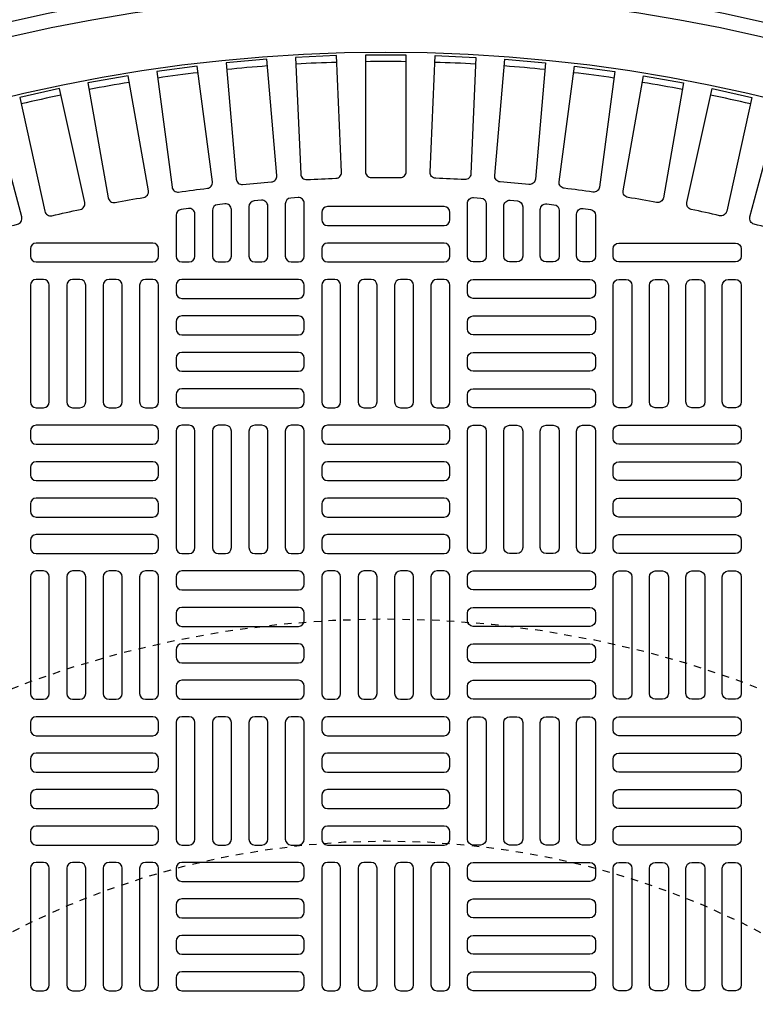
# Model space of a CAD drawing. Extents: x 1081 to 2220, y 0 to 2796.
# Tile 152 of 161: x 1771 to 1781, y 1488 to 1501. Entities that reach past the tile are written whole.
import ezdxf

# ---------------------------------------------------------------- set-up
doc = ezdxf.new("R2010")
doc.units = 0
doc.header["$MEASUREMENT"] = 0
doc.linetypes.add('HIDDEN2', pattern=[0.28125, 0.1875, -0.09375])
doc.layers.get('DEFPOINTS').update_dxf_attribs({"linetype": 'CONTINUOUS'})
for name, color, linetype in [('TANK-MANHOLE-COVER-40', 2, 'CONTINUOUS'), ('TANK-MANHOLE-COVER-HATCH-40', 252, 'CONTINUOUS'), ('TANK-SLOPE', 3, 'CONTINUOUS')]:
    doc.layers.add(name, color=color, linetype=linetype)

msp = doc.modelspace()

# ---------------------------------------------------------------- linework, layer by layer
at = {"layer": 'DEFPOINTS', "color": 8, "linetype": 'HIDDEN2', "ltscale": 0.125}
msp.add_circle((1775.88576, 1479.01916), 14, dxfattribs=at)
msp.add_circle((1775.88576, 1479.01916), 14, dxfattribs=at)
at = {"layer": 'DEFPOINTS', "color": 8, "linetype": 'HIDDEN2', "ltscale": 0.5}
msp.add_circle((1775.88576, 1479.01916), 11, dxfattribs=at)
msp.add_circle((1775.88576, 1479.01916), 11, dxfattribs=at)
at = {"layer": 'TANK-MANHOLE-COVER-40', "color": 4, "linetype": 'Continuous'}
msp.add_circle((1775.88499, 1479.01916), 22.63902, dxfattribs=at)
at = {"layer": 'TANK-MANHOLE-COVER-40', "color": 1, "linetype": 'Continuous'}
msp.add_circle((1775.88499, 1479.01916), 22.44094, dxfattribs=at)
at = {"layer": 'TANK-MANHOLE-COVER-40', "color": 2, "linetype": 'Continuous'}
msp.add_circle((1775.88499, 1479.01916), 21.65354, dxfattribs=at)
at = {"layer": 'TANK-MANHOLE-COVER-HATCH-40', "linetype": 'Continuous'}
for points in [[(1773.95006, 1498.88578, -0.00491171), (1774.34072, 1498.91996, 0.41709369), (1774.41307, 1499.00533), (1774.27573, 1500.5751), (1773.72665, 1500.52706), (1773.86399, 1498.95729, 0.41709369), (1773.95006, 1498.88578)], [(1774.81847, 1498.95128, -0.00491171), (1775.21025, 1498.96838, 0.41709369), (1775.28626, 1499.05051), (1775.21752, 1500.62478), (1774.66687, 1500.60074), (1774.7356, 1499.02647, 0.41709369), (1774.81847, 1498.95128)], [(1775.68892, 1498.97883, -0.00491171), (1776.08107, 1498.97883, 0.41709369), (1776.16058, 1499.05756), (1776.16058, 1500.63333), (1775.6094, 1500.63333), (1775.6094, 1499.05756, 0.41709369), (1775.68892, 1498.97883)], [(1776.95151, 1498.95128, 0.00491171), (1776.55973, 1498.96838, -0.41709369), (1776.48373, 1499.05051), (1776.55246, 1500.62478), (1777.10312, 1500.60074), (1777.03438, 1499.02647, -0.41709369), (1776.95151, 1498.95128)], [(1777.81992, 1498.88578, 0.00491171), (1777.42926, 1498.91996, -0.41709369), (1777.35691, 1499.00533), (1777.49425, 1500.5751), (1778.04333, 1500.52706), (1777.906, 1498.95729, -0.41709369), (1777.81992, 1498.88578)], [(1773.08533, 1498.78248, -0.00491171), (1773.47413, 1498.83366, 0.41709369), (1773.54269, 1498.9221), (1773.33701, 1500.48439), (1772.79054, 1500.41245), (1772.99622, 1498.85016, 0.41709369), (1773.08533, 1498.78248)], [(1778.68465, 1498.78248, 0.00491171), (1778.29585, 1498.83366, -0.41709369), (1778.2273, 1498.9221), (1778.43298, 1500.48439), (1778.97944, 1500.41245), (1778.77376, 1498.85016, -0.41709369), (1778.68465, 1498.78248)], [(1772.22593, 1498.64155, -0.00491171), (1772.61213, 1498.70964, 0.41709369), (1772.67676, 1498.80099), (1772.40313, 1500.35282), (1771.86033, 1500.25711), (1772.13396, 1498.70528, 0.41709369), (1772.22593, 1498.64155)], [(1779.54405, 1498.64155, 0.00491171), (1779.15785, 1498.70964, -0.41709369), (1779.09322, 1498.80099), (1779.36685, 1500.35282), (1779.90966, 1500.25711), (1779.63603, 1498.70528, -0.41709369), (1779.54405, 1498.64155)], [(1771.3735, 1498.46326, -0.00491171), (1771.75636, 1498.54814, 0.41709369), (1771.81695, 1498.64222), (1771.47589, 1500.18064), (1770.93777, 1500.06134), (1771.27883, 1498.52292, 0.41709369), (1771.3735, 1498.46326)], [(1780.39648, 1498.46326, 0.00491171), (1780.01363, 1498.54814, -0.41709369), (1779.95304, 1498.64222), (1780.2941, 1500.18064), (1780.83221, 1500.06134), (1780.49115, 1498.52292, -0.41709369), (1780.39648, 1498.46326)], [(1770.52965, 1498.24797, -0.00491171), (1770.90845, 1498.34947, 0.41709369), (1770.96487, 1498.4461), (1770.55703, 1499.96818), (1770.02463, 1499.82552), (1770.43247, 1498.30344, 0.41709369), (1770.52965, 1498.24797)], [(1781.24033, 1498.24797, 0.00491171), (1780.86154, 1498.34947, -0.41709369), (1780.80511, 1498.4461), (1781.21295, 1499.96818), (1781.74535, 1499.82552), (1781.33751, 1498.30344, -0.41709369), (1781.24033, 1498.24797)]]:
    msp.add_lwpolyline(points, format="xyb", dxfattribs=at)
for points in [[(1774.70389, 1497.83806, 0.41421356), (1774.78263, 1497.9168), (1774.78263, 1498.62893, 0.43261554), (1774.69898, 1498.70751), (1774.60055, 1498.70136, 0.39604796), (1774.52672, 1498.62277), (1774.52672, 1497.9168), (1774.52672, 1497.9168, 0.41421356), (1774.60546, 1497.83806), (1774.70389, 1497.83806)], [(1777.06609, 1497.83806, -0.41421356), (1776.98735, 1497.9168), (1776.98735, 1498.62893, -0.43261554), (1777.07101, 1498.70751), (1777.16943, 1498.70136, -0.39604796), (1777.24326, 1498.62277), (1777.24326, 1497.9168), (1777.24326, 1497.9168, -0.41421356), (1777.16452, 1497.83806), (1777.06609, 1497.83806)], [(1773.22751, 1497.83806, 0.41421356), (1773.30625, 1497.9168), (1773.30625, 1498.48387, 0.45513358), (1773.21671, 1498.56187), (1773.11828, 1498.54823, 0.37444426), (1773.05035, 1498.47024), (1773.05035, 1497.9168), (1773.05035, 1497.9168, 0.41421356), (1773.12909, 1497.83806), (1773.22751, 1497.83806)], [(1773.71964, 1497.83806, 0.41421356), (1773.79838, 1497.9168), (1773.79838, 1498.54475, 0.44756586), (1773.7108, 1498.62299), (1773.61237, 1498.61187, 0.38162971), (1773.54247, 1498.53363), (1773.54247, 1497.9168), (1773.54247, 1497.9168, 0.41421356), (1773.62121, 1497.83806), (1773.71964, 1497.83806)], [(1774.21176, 1497.83806, 0.41421356), (1774.2905, 1497.9168), (1774.2905, 1498.59307, 0.44006189), (1774.20489, 1498.67151), (1774.10646, 1498.66288, 0.3888292), (1774.0346, 1498.58444), (1774.0346, 1497.9168), (1774.0346, 1497.9168, 0.41421356), (1774.11334, 1497.83806), (1774.21176, 1497.83806)], [(1776.75113, 1498.50735, 0.41421356), (1776.67239, 1498.58609), (1775.09759, 1498.58609, 0.41421356), (1775.01885, 1498.50735), (1775.01885, 1498.40892, 0.41421356), (1775.09759, 1498.33018), (1776.67239, 1498.33018, 0.41421356), (1776.75113, 1498.40892)], [(1777.55822, 1497.83806, -0.41421356), (1777.47948, 1497.9168), (1777.47948, 1498.59307, -0.44006189), (1777.5651, 1498.67151), (1777.66352, 1498.66288, -0.3888292), (1777.73539, 1498.58444), (1777.73539, 1497.9168), (1777.73539, 1497.9168, -0.41421356), (1777.65665, 1497.83806), (1777.55822, 1497.83806)], [(1778.05035, 1497.83806, -0.41421356), (1777.97161, 1497.9168), (1777.97161, 1498.54475, -0.44756586), (1778.05919, 1498.62299), (1778.15761, 1498.61187, -0.38162971), (1778.22751, 1498.53363), (1778.22751, 1497.9168), (1778.22751, 1497.9168, -0.41421356), (1778.14877, 1497.83806), (1778.05035, 1497.83806)], [(1778.54247, 1497.83806, -0.41421356), (1778.46373, 1497.9168), (1778.46373, 1498.48387, -0.45513358), (1778.55328, 1498.56187), (1778.6517, 1498.54823, -0.37444426), (1778.71964, 1498.47024), (1778.71964, 1497.9168), (1778.71964, 1497.9168, -0.41421356), (1778.6409, 1497.83806), (1778.54247, 1497.83806)], [(1772.81413, 1498.01522, 0.41421356), (1772.73539, 1498.09396), (1771.16058, 1498.09396, 0.41421356), (1771.08184, 1498.01522), (1771.08184, 1497.9168, 0.41421356), (1771.16058, 1497.83806), (1772.73539, 1497.83806, 0.41421356), (1772.81413, 1497.9168)], [(1776.75113, 1498.01522, 0.41421356), (1776.67239, 1498.09396), (1775.09759, 1498.09396, 0.41421356), (1775.01885, 1498.01522), (1775.01885, 1497.9168, 0.41421356), (1775.09759, 1497.83806), (1776.67239, 1497.83806, 0.41421356), (1776.75113, 1497.9168)], [(1778.95586, 1498.01522, -0.41421356), (1779.0346, 1498.09396), (1780.6094, 1498.09396, -0.41421356), (1780.68814, 1498.01522), (1780.68814, 1497.9168, -0.41421356), (1780.6094, 1497.83806), (1779.0346, 1497.83806, -0.41421356), (1778.95586, 1497.9168)]]:
    msp.add_lwpolyline(points, format="xyb", close=True, dxfattribs=at)
at = {"layer": 'TANK-MANHOLE-COVER-HATCH-40', "linetype": 'Continuous', "flags": 128}
for points in [[(1771.25901, 1495.86955, 0.41421356), (1771.33775, 1495.94829), (1771.33775, 1497.5231, 0.41421356), (1771.25901, 1497.60184), (1771.16058, 1497.60184, 0.41421356), (1771.08184, 1497.5231), (1771.08184, 1495.94829, 0.41421356), (1771.16058, 1495.86955)], [(1771.75113, 1495.86955, 0.41421356), (1771.82987, 1495.94829), (1771.82987, 1497.5231, 0.41421356), (1771.75113, 1497.60184), (1771.65271, 1497.60184, 0.41421356), (1771.57397, 1497.5231), (1771.57397, 1495.94829, 0.41421356), (1771.65271, 1495.86955)], [(1772.24326, 1495.86955, 0.41421356), (1772.322, 1495.94829), (1772.322, 1497.5231, 0.41421356), (1772.24326, 1497.60184), (1772.14483, 1497.60184, 0.41421356), (1772.06609, 1497.5231), (1772.06609, 1495.94829, 0.41421356), (1772.14483, 1495.86955)], [(1772.73539, 1495.86955, 0.41421356), (1772.81413, 1495.94829), (1772.81413, 1497.5231, 0.41421356), (1772.73539, 1497.60184), (1772.63696, 1497.60184, 0.41421356), (1772.55822, 1497.5231), (1772.55822, 1495.94829, 0.41421356), (1772.63696, 1495.86955)], [(1773.05035, 1497.42467, 0.41421356), (1773.12909, 1497.34593), (1774.70389, 1497.34593, 0.41421356), (1774.78263, 1497.42467), (1774.78263, 1497.5231, 0.41421356), (1774.70389, 1497.60184), (1773.12909, 1497.60184, 0.41421356), (1773.05035, 1497.5231)], [(1775.19602, 1495.86955, 0.41421356), (1775.27476, 1495.94829), (1775.27476, 1497.5231, 0.41421356), (1775.19602, 1497.60184), (1775.09759, 1497.60184, 0.41421356), (1775.01885, 1497.5231), (1775.01885, 1495.94829, 0.41421356), (1775.09759, 1495.86955)], [(1775.68814, 1495.86955, 0.41421356), (1775.76688, 1495.94829), (1775.76688, 1497.5231, 0.41421356), (1775.68814, 1497.60184), (1775.58972, 1497.60184, 0.41421356), (1775.51098, 1497.5231), (1775.51098, 1495.94829, 0.41421356), (1775.58972, 1495.86955)], [(1776.18027, 1495.86955, 0.41421356), (1776.25901, 1495.94829), (1776.25901, 1497.5231, 0.41421356), (1776.18027, 1497.60184), (1776.08184, 1497.60184, 0.41421356), (1776.0031, 1497.5231), (1776.0031, 1495.94829, 0.41421356), (1776.08184, 1495.86955)], [(1776.67239, 1495.86955, 0.41421356), (1776.75113, 1495.94829), (1776.75113, 1497.5231, 0.41421356), (1776.67239, 1497.60184), (1776.57397, 1497.60184, 0.41421356), (1776.49523, 1497.5231), (1776.49523, 1495.94829, 0.41421356), (1776.57397, 1495.86955)], [(1778.71964, 1497.42467, -0.41421356), (1778.6409, 1497.34593), (1777.06609, 1497.34593, -0.41421356), (1776.98735, 1497.42467), (1776.98735, 1497.5231, -0.41421356), (1777.06609, 1497.60184), (1778.6409, 1497.60184, -0.41421356), (1778.71964, 1497.5231)], [(1779.0346, 1495.86955, -0.41421356), (1778.95586, 1495.94829), (1778.95586, 1497.5231, -0.41421356), (1779.0346, 1497.60184), (1779.13302, 1497.60184, -0.41421356), (1779.21176, 1497.5231), (1779.21176, 1495.94829, -0.41421356), (1779.13302, 1495.86955)], [(1779.52672, 1495.86955, -0.41421356), (1779.44798, 1495.94829), (1779.44798, 1497.5231, -0.41421356), (1779.52672, 1497.60184), (1779.62515, 1497.60184, -0.41421356), (1779.70389, 1497.5231), (1779.70389, 1495.94829, -0.41421356), (1779.62515, 1495.86955)], [(1780.01885, 1495.86955, -0.41421356), (1779.94011, 1495.94829), (1779.94011, 1497.5231, -0.41421356), (1780.01885, 1497.60184), (1780.11728, 1497.60184, -0.41421356), (1780.19602, 1497.5231), (1780.19602, 1495.94829, -0.41421356), (1780.11728, 1495.86955)], [(1780.51098, 1495.86955, -0.41421356), (1780.43224, 1495.94829), (1780.43224, 1497.5231, -0.41421356), (1780.51098, 1497.60184), (1780.6094, 1497.60184, -0.41421356), (1780.68814, 1497.5231), (1780.68814, 1495.94829, -0.41421356), (1780.6094, 1495.86955)], [(1773.05035, 1496.93255, 0.41421356), (1773.12909, 1496.85381), (1774.70389, 1496.85381, 0.41421356), (1774.78263, 1496.93255), (1774.78263, 1497.03097, 0.41421356), (1774.70389, 1497.10971), (1773.12909, 1497.10971, 0.41421356), (1773.05035, 1497.03097)], [(1778.71964, 1496.93255, -0.41421356), (1778.6409, 1496.85381), (1777.06609, 1496.85381, -0.41421356), (1776.98735, 1496.93255), (1776.98735, 1497.03097, -0.41421356), (1777.06609, 1497.10971), (1778.6409, 1497.10971, -0.41421356), (1778.71964, 1497.03097)], [(1773.05035, 1496.44042, 0.41421356), (1773.12909, 1496.36168), (1774.70389, 1496.36168, 0.41421356), (1774.78263, 1496.44042), (1774.78263, 1496.53884, 0.41421356), (1774.70389, 1496.61758), (1773.12909, 1496.61758, 0.41421356), (1773.05035, 1496.53884)], [(1778.71964, 1496.44042, -0.41421356), (1778.6409, 1496.36168), (1777.06609, 1496.36168, -0.41421356), (1776.98735, 1496.44042), (1776.98735, 1496.53884, -0.41421356), (1777.06609, 1496.61758), (1778.6409, 1496.61758, -0.41421356), (1778.71964, 1496.53884)], [(1773.05035, 1495.94829, 0.41421356), (1773.12909, 1495.86955), (1774.70389, 1495.86955, 0.41421356), (1774.78263, 1495.94829), (1774.78263, 1496.04672, 0.41421356), (1774.70389, 1496.12546), (1773.12909, 1496.12546, 0.41421356), (1773.05035, 1496.04672)], [(1778.71964, 1495.94829, -0.41421356), (1778.6409, 1495.86955), (1777.06609, 1495.86955, -0.41421356), (1776.98735, 1495.94829), (1776.98735, 1496.04672, -0.41421356), (1777.06609, 1496.12546), (1778.6409, 1496.12546, -0.41421356), (1778.71964, 1496.04672)], [(1772.81413, 1495.55459, 0.41421356), (1772.73539, 1495.63333), (1771.16058, 1495.63333, 0.41421356), (1771.08184, 1495.55459), (1771.08184, 1495.45617, 0.41421356), (1771.16058, 1495.37743), (1772.73539, 1495.37743, 0.41421356), (1772.81413, 1495.45617)], [(1773.22751, 1493.90105, 0.41421356), (1773.30625, 1493.97979), (1773.30625, 1495.55459, 0.41421356), (1773.22751, 1495.63333), (1773.12909, 1495.63333, 0.41421356), (1773.05035, 1495.55459), (1773.05035, 1493.97979, 0.41421356), (1773.12909, 1493.90105)], [(1773.71964, 1493.90105, 0.41421356), (1773.79838, 1493.97979), (1773.79838, 1495.55459, 0.41421356), (1773.71964, 1495.63333), (1773.62121, 1495.63333, 0.41421356), (1773.54247, 1495.55459), (1773.54247, 1493.97979, 0.41421356), (1773.62121, 1493.90105)], [(1774.21176, 1493.90105, 0.41421356), (1774.2905, 1493.97979), (1774.2905, 1495.55459, 0.41421356), (1774.21176, 1495.63333), (1774.11334, 1495.63333, 0.41421356), (1774.0346, 1495.55459), (1774.0346, 1493.97979, 0.41421356), (1774.11334, 1493.90105)], [(1774.70389, 1493.90105, 0.41421356), (1774.78263, 1493.97979), (1774.78263, 1495.55459, 0.41421356), (1774.70389, 1495.63333), (1774.60546, 1495.63333, 0.41421356), (1774.52672, 1495.55459), (1774.52672, 1493.97979, 0.41421356), (1774.60546, 1493.90105)], [(1776.75113, 1495.55459, 0.41421356), (1776.67239, 1495.63333), (1775.09759, 1495.63333, 0.41421356), (1775.01885, 1495.55459), (1775.01885, 1495.45617, 0.41421356), (1775.09759, 1495.37743), (1776.67239, 1495.37743, 0.41421356), (1776.75113, 1495.45617)], [(1777.06609, 1493.90105, -0.41421356), (1776.98735, 1493.97979), (1776.98735, 1495.55459, -0.41421356), (1777.06609, 1495.63333), (1777.16452, 1495.63333, -0.41421356), (1777.24326, 1495.55459), (1777.24326, 1493.97979, -0.41421356), (1777.16452, 1493.90105)], [(1777.55822, 1493.90105, -0.41421356), (1777.47948, 1493.97979), (1777.47948, 1495.55459, -0.41421356), (1777.55822, 1495.63333), (1777.65665, 1495.63333, -0.41421356), (1777.73539, 1495.55459), (1777.73539, 1493.97979, -0.41421356), (1777.65665, 1493.90105)], [(1778.05035, 1493.90105, -0.41421356), (1777.97161, 1493.97979), (1777.97161, 1495.55459, -0.41421356), (1778.05035, 1495.63333), (1778.14877, 1495.63333, -0.41421356), (1778.22751, 1495.55459), (1778.22751, 1493.97979, -0.41421356), (1778.14877, 1493.90105)], [(1778.54247, 1493.90105, -0.41421356), (1778.46373, 1493.97979), (1778.46373, 1495.55459, -0.41421356), (1778.54247, 1495.63333), (1778.6409, 1495.63333, -0.41421356), (1778.71964, 1495.55459), (1778.71964, 1493.97979, -0.41421356), (1778.6409, 1493.90105)], [(1778.95586, 1495.55459, -0.41421356), (1779.0346, 1495.63333), (1780.6094, 1495.63333, -0.41421356), (1780.68814, 1495.55459), (1780.68814, 1495.45617, -0.41421356), (1780.6094, 1495.37743), (1779.0346, 1495.37743, -0.41421356), (1778.95586, 1495.45617)], [(1772.81413, 1495.06247, 0.41421356), (1772.73539, 1495.14121), (1771.16058, 1495.14121, 0.41421356), (1771.08184, 1495.06247), (1771.08184, 1494.96404, 0.41421356), (1771.16058, 1494.8853), (1772.73539, 1494.8853, 0.41421356), (1772.81413, 1494.96404)], [(1776.75113, 1495.06247, 0.41421356), (1776.67239, 1495.14121), (1775.09759, 1495.14121, 0.41421356), (1775.01885, 1495.06247), (1775.01885, 1494.96404, 0.41421356), (1775.09759, 1494.8853), (1776.67239, 1494.8853, 0.41421356), (1776.75113, 1494.96404)], [(1778.95586, 1495.06247, -0.41421356), (1779.0346, 1495.14121), (1780.6094, 1495.14121, -0.41421356), (1780.68814, 1495.06247), (1780.68814, 1494.96404, -0.41421356), (1780.6094, 1494.8853), (1779.0346, 1494.8853, -0.41421356), (1778.95586, 1494.96404)], [(1772.81413, 1494.57034, 0.41421356), (1772.73539, 1494.64908), (1771.16058, 1494.64908, 0.41421356), (1771.08184, 1494.57034), (1771.08184, 1494.47192, 0.41421356), (1771.16058, 1494.39318), (1772.73539, 1494.39318, 0.41421356), (1772.81413, 1494.47192)], [(1776.75113, 1494.57034, 0.41421356), (1776.67239, 1494.64908), (1775.09759, 1494.64908, 0.41421356), (1775.01885, 1494.57034), (1775.01885, 1494.47192, 0.41421356), (1775.09759, 1494.39318), (1776.67239, 1494.39318, 0.41421356), (1776.75113, 1494.47192)], [(1778.95586, 1494.57034, -0.41421356), (1779.0346, 1494.64908), (1780.6094, 1494.64908, -0.41421356), (1780.68814, 1494.57034), (1780.68814, 1494.47192, -0.41421356), (1780.6094, 1494.39318), (1779.0346, 1494.39318, -0.41421356), (1778.95586, 1494.47192)], [(1772.81413, 1494.07821, 0.41421356), (1772.73539, 1494.15695), (1771.16058, 1494.15695, 0.41421356), (1771.08184, 1494.07821), (1771.08184, 1493.97979, 0.41421356), (1771.16058, 1493.90105), (1772.73539, 1493.90105, 0.41421356), (1772.81413, 1493.97979)], [(1776.75113, 1494.07821, 0.41421356), (1776.67239, 1494.15695), (1775.09759, 1494.15695, 0.41421356), (1775.01885, 1494.07821), (1775.01885, 1493.97979, 0.41421356), (1775.09759, 1493.90105), (1776.67239, 1493.90105, 0.41421356), (1776.75113, 1493.97979)], [(1778.95586, 1494.07821, -0.41421356), (1779.0346, 1494.15695), (1780.6094, 1494.15695, -0.41421356), (1780.68814, 1494.07821), (1780.68814, 1493.97979, -0.41421356), (1780.6094, 1493.90105), (1779.0346, 1493.90105, -0.41421356), (1778.95586, 1493.97979)], [(1771.25901, 1491.93255, 0.41421356), (1771.33775, 1492.01129), (1771.33775, 1493.58609, 0.41421356), (1771.25901, 1493.66483), (1771.16058, 1493.66483, 0.41421356), (1771.08184, 1493.58609), (1771.08184, 1492.01129, 0.41421356), (1771.16058, 1491.93255)], [(1771.75113, 1491.93255, 0.41421356), (1771.82987, 1492.01129), (1771.82987, 1493.58609, 0.41421356), (1771.75113, 1493.66483), (1771.65271, 1493.66483, 0.41421356), (1771.57397, 1493.58609), (1771.57397, 1492.01129, 0.41421356), (1771.65271, 1491.93255)], [(1772.24326, 1491.93255, 0.41421356), (1772.322, 1492.01129), (1772.322, 1493.58609, 0.41421356), (1772.24326, 1493.66483), (1772.14483, 1493.66483, 0.41421356), (1772.06609, 1493.58609), (1772.06609, 1492.01129, 0.41421356), (1772.14483, 1491.93255)], [(1772.73539, 1491.93255, 0.41421356), (1772.81413, 1492.01129), (1772.81413, 1493.58609, 0.41421356), (1772.73539, 1493.66483), (1772.63696, 1493.66483, 0.41421356), (1772.55822, 1493.58609), (1772.55822, 1492.01129, 0.41421356), (1772.63696, 1491.93255)], [(1773.05035, 1493.48766, 0.41421356), (1773.12909, 1493.40892), (1774.70389, 1493.40892, 0.41421356), (1774.78263, 1493.48766), (1774.78263, 1493.58609, 0.41421356), (1774.70389, 1493.66483), (1773.12909, 1493.66483, 0.41421356), (1773.05035, 1493.58609)], [(1775.19602, 1491.93255, 0.41421356), (1775.27476, 1492.01129), (1775.27476, 1493.58609, 0.41421356), (1775.19602, 1493.66483), (1775.09759, 1493.66483, 0.41421356), (1775.01885, 1493.58609), (1775.01885, 1492.01129, 0.41421356), (1775.09759, 1491.93255)], [(1775.68814, 1491.93255, 0.41421356), (1775.76688, 1492.01129), (1775.76688, 1493.58609, 0.41421356), (1775.68814, 1493.66483), (1775.58972, 1493.66483, 0.41421356), (1775.51098, 1493.58609), (1775.51098, 1492.01129, 0.41421356), (1775.58972, 1491.93255)], [(1776.18027, 1491.93255, 0.41421356), (1776.25901, 1492.01129), (1776.25901, 1493.58609, 0.41421356), (1776.18027, 1493.66483), (1776.08184, 1493.66483, 0.41421356), (1776.0031, 1493.58609), (1776.0031, 1492.01129, 0.41421356), (1776.08184, 1491.93255)], [(1776.67239, 1491.93255, 0.41421356), (1776.75113, 1492.01129), (1776.75113, 1493.58609, 0.41421356), (1776.67239, 1493.66483), (1776.57397, 1493.66483, 0.41421356), (1776.49523, 1493.58609), (1776.49523, 1492.01129, 0.41421356), (1776.57397, 1491.93255)], [(1778.71964, 1493.48766, -0.41421356), (1778.6409, 1493.40892), (1777.06609, 1493.40892, -0.41421356), (1776.98735, 1493.48766), (1776.98735, 1493.58609, -0.41421356), (1777.06609, 1493.66483), (1778.6409, 1493.66483, -0.41421356), (1778.71964, 1493.58609)], [(1779.0346, 1491.93255, -0.41421356), (1778.95586, 1492.01129), (1778.95586, 1493.58609, -0.41421356), (1779.0346, 1493.66483), (1779.13302, 1493.66483, -0.41421356), (1779.21176, 1493.58609), (1779.21176, 1492.01129, -0.41421356), (1779.13302, 1491.93255)], [(1779.52672, 1491.93255, -0.41421356), (1779.44798, 1492.01129), (1779.44798, 1493.58609, -0.41421356), (1779.52672, 1493.66483), (1779.62515, 1493.66483, -0.41421356), (1779.70389, 1493.58609), (1779.70389, 1492.01129, -0.41421356), (1779.62515, 1491.93255)], [(1780.01885, 1491.93255, -0.41421356), (1779.94011, 1492.01129), (1779.94011, 1493.58609, -0.41421356), (1780.01885, 1493.66483), (1780.11728, 1493.66483, -0.41421356), (1780.19602, 1493.58609), (1780.19602, 1492.01129, -0.41421356), (1780.11728, 1491.93255)], [(1780.51098, 1491.93255, -0.41421356), (1780.43224, 1492.01129), (1780.43224, 1493.58609, -0.41421356), (1780.51098, 1493.66483), (1780.6094, 1493.66483, -0.41421356), (1780.68814, 1493.58609), (1780.68814, 1492.01129, -0.41421356), (1780.6094, 1491.93255)], [(1773.05035, 1492.99554, 0.41421356), (1773.12909, 1492.9168), (1774.70389, 1492.9168, 0.41421356), (1774.78263, 1492.99554), (1774.78263, 1493.09396, 0.41421356), (1774.70389, 1493.1727), (1773.12909, 1493.1727, 0.41421356), (1773.05035, 1493.09396)], [(1778.71964, 1492.99554, -0.41421356), (1778.6409, 1492.9168), (1777.06609, 1492.9168, -0.41421356), (1776.98735, 1492.99554), (1776.98735, 1493.09396, -0.41421356), (1777.06609, 1493.1727), (1778.6409, 1493.1727, -0.41421356), (1778.71964, 1493.09396)], [(1773.05035, 1492.50341, 0.41421356), (1773.12909, 1492.42467), (1774.70389, 1492.42467, 0.41421356), (1774.78263, 1492.50341), (1774.78263, 1492.60184, 0.41421356), (1774.70389, 1492.68058), (1773.12909, 1492.68058, 0.41421356), (1773.05035, 1492.60184)], [(1778.71964, 1492.50341, -0.41421356), (1778.6409, 1492.42467), (1777.06609, 1492.42467, -0.41421356), (1776.98735, 1492.50341), (1776.98735, 1492.60184, -0.41421356), (1777.06609, 1492.68058), (1778.6409, 1492.68058, -0.41421356), (1778.71964, 1492.60184)], [(1773.05035, 1492.01129, 0.41421356), (1773.12909, 1491.93255), (1774.70389, 1491.93255, 0.41421356), (1774.78263, 1492.01129), (1774.78263, 1492.10971, 0.41421356), (1774.70389, 1492.18845), (1773.12909, 1492.18845, 0.41421356), (1773.05035, 1492.10971)], [(1778.71964, 1492.01129, -0.41421356), (1778.6409, 1491.93255), (1777.06609, 1491.93255, -0.41421356), (1776.98735, 1492.01129), (1776.98735, 1492.10971, -0.41421356), (1777.06609, 1492.18845), (1778.6409, 1492.18845, -0.41421356), (1778.71964, 1492.10971)], [(1772.81413, 1491.61758, 0.41421356), (1772.73539, 1491.69632), (1771.16058, 1491.69632, 0.41421356), (1771.08184, 1491.61758), (1771.08184, 1491.51916, 0.41421356), (1771.16058, 1491.44042), (1772.73539, 1491.44042, 0.41421356), (1772.81413, 1491.51916)], [(1773.22751, 1489.96404, 0.41421356), (1773.30625, 1490.04278), (1773.30625, 1491.61758, 0.41421356), (1773.22751, 1491.69632), (1773.12909, 1491.69632, 0.41421356), (1773.05035, 1491.61758), (1773.05035, 1490.04278, 0.41421356), (1773.12909, 1489.96404)], [(1773.71964, 1489.96404, 0.41421356), (1773.79838, 1490.04278), (1773.79838, 1491.61758, 0.41421356), (1773.71964, 1491.69632), (1773.62121, 1491.69632, 0.41421356), (1773.54247, 1491.61758), (1773.54247, 1490.04278, 0.41421356), (1773.62121, 1489.96404)], [(1774.21176, 1489.96404, 0.41421356), (1774.2905, 1490.04278), (1774.2905, 1491.61758, 0.41421356), (1774.21176, 1491.69632), (1774.11334, 1491.69632, 0.41421356), (1774.0346, 1491.61758), (1774.0346, 1490.04278, 0.41421356), (1774.11334, 1489.96404)], [(1774.70389, 1489.96404, 0.41421356), (1774.78263, 1490.04278), (1774.78263, 1491.61758, 0.41421356), (1774.70389, 1491.69632), (1774.60546, 1491.69632, 0.41421356), (1774.52672, 1491.61758), (1774.52672, 1490.04278, 0.41421356), (1774.60546, 1489.96404)], [(1776.75113, 1491.61758, 0.41421356), (1776.67239, 1491.69632), (1775.09759, 1491.69632, 0.41421356), (1775.01885, 1491.61758), (1775.01885, 1491.51916, 0.41421356), (1775.09759, 1491.44042), (1776.67239, 1491.44042, 0.41421356), (1776.75113, 1491.51916)], [(1777.06609, 1489.96404, -0.41421356), (1776.98735, 1490.04278), (1776.98735, 1491.61758, -0.41421356), (1777.06609, 1491.69632), (1777.16452, 1491.69632, -0.41421356), (1777.24326, 1491.61758), (1777.24326, 1490.04278, -0.41421356), (1777.16452, 1489.96404)], [(1777.55822, 1489.96404, -0.41421356), (1777.47948, 1490.04278), (1777.47948, 1491.61758, -0.41421356), (1777.55822, 1491.69632), (1777.65665, 1491.69632, -0.41421356), (1777.73539, 1491.61758), (1777.73539, 1490.04278, -0.41421356), (1777.65665, 1489.96404)], [(1778.05035, 1489.96404, -0.41421356), (1777.97161, 1490.04278), (1777.97161, 1491.61758, -0.41421356), (1778.05035, 1491.69632), (1778.14877, 1491.69632, -0.41421356), (1778.22751, 1491.61758), (1778.22751, 1490.04278, -0.41421356), (1778.14877, 1489.96404)], [(1778.54247, 1489.96404, -0.41421356), (1778.46373, 1490.04278), (1778.46373, 1491.61758, -0.41421356), (1778.54247, 1491.69632), (1778.6409, 1491.69632, -0.41421356), (1778.71964, 1491.61758), (1778.71964, 1490.04278, -0.41421356), (1778.6409, 1489.96404)], [(1778.95586, 1491.61758, -0.41421356), (1779.0346, 1491.69632), (1780.6094, 1491.69632, -0.41421356), (1780.68814, 1491.61758), (1780.68814, 1491.51916, -0.41421356), (1780.6094, 1491.44042), (1779.0346, 1491.44042, -0.41421356), (1778.95586, 1491.51916)], [(1772.81413, 1491.12546, 0.41421356), (1772.73539, 1491.2042), (1771.16058, 1491.2042, 0.41421356), (1771.08184, 1491.12546), (1771.08184, 1491.02703, 0.41421356), (1771.16058, 1490.94829), (1772.73539, 1490.94829, 0.41421356), (1772.81413, 1491.02703)], [(1776.75113, 1491.12546, 0.41421356), (1776.67239, 1491.2042), (1775.09759, 1491.2042, 0.41421356), (1775.01885, 1491.12546), (1775.01885, 1491.02703, 0.41421356), (1775.09759, 1490.94829), (1776.67239, 1490.94829, 0.41421356), (1776.75113, 1491.02703)], [(1778.95586, 1491.12546, -0.41421356), (1779.0346, 1491.2042), (1780.6094, 1491.2042, -0.41421356), (1780.68814, 1491.12546), (1780.68814, 1491.02703, -0.41421356), (1780.6094, 1490.94829), (1779.0346, 1490.94829, -0.41421356), (1778.95586, 1491.02703)], [(1772.81413, 1490.63333, 0.41421356), (1772.73539, 1490.71207), (1771.16058, 1490.71207, 0.41421356), (1771.08184, 1490.63333), (1771.08184, 1490.53491, 0.41421356), (1771.16058, 1490.45617), (1772.73539, 1490.45617, 0.41421356), (1772.81413, 1490.53491)], [(1776.75113, 1490.63333, 0.41421356), (1776.67239, 1490.71207), (1775.09759, 1490.71207, 0.41421356), (1775.01885, 1490.63333), (1775.01885, 1490.53491, 0.41421356), (1775.09759, 1490.45617), (1776.67239, 1490.45617, 0.41421356), (1776.75113, 1490.53491)], [(1778.95586, 1490.63333, -0.41421356), (1779.0346, 1490.71207), (1780.6094, 1490.71207, -0.41421356), (1780.68814, 1490.63333), (1780.68814, 1490.53491, -0.41421356), (1780.6094, 1490.45617), (1779.0346, 1490.45617, -0.41421356), (1778.95586, 1490.53491)], [(1772.81413, 1490.14121, 0.41421356), (1772.73539, 1490.21995), (1771.16058, 1490.21995, 0.41421356), (1771.08184, 1490.14121), (1771.08184, 1490.04278, 0.41421356), (1771.16058, 1489.96404), (1772.73539, 1489.96404, 0.41421356), (1772.81413, 1490.04278)], [(1776.75113, 1490.14121, 0.41421356), (1776.67239, 1490.21995), (1775.09759, 1490.21995, 0.41421356), (1775.01885, 1490.14121), (1775.01885, 1490.04278, 0.41421356), (1775.09759, 1489.96404), (1776.67239, 1489.96404, 0.41421356), (1776.75113, 1490.04278)], [(1778.95586, 1490.14121, -0.41421356), (1779.0346, 1490.21995), (1780.6094, 1490.21995, -0.41421356), (1780.68814, 1490.14121), (1780.68814, 1490.04278, -0.41421356), (1780.6094, 1489.96404), (1779.0346, 1489.96404, -0.41421356), (1778.95586, 1490.04278)], [(1771.25901, 1487.99554, 0.41421356), (1771.33775, 1488.07428), (1771.33775, 1489.64908, 0.41421356), (1771.25901, 1489.72782), (1771.16058, 1489.72782, 0.41421356), (1771.08184, 1489.64908), (1771.08184, 1488.07428, 0.41421356), (1771.16058, 1487.99554)], [(1771.75113, 1487.99554, 0.41421356), (1771.82987, 1488.07428), (1771.82987, 1489.64908, 0.41421356), (1771.75113, 1489.72782), (1771.65271, 1489.72782, 0.41421356), (1771.57397, 1489.64908), (1771.57397, 1488.07428, 0.41421356), (1771.65271, 1487.99554)], [(1772.24326, 1487.99554, 0.41421356), (1772.322, 1488.07428), (1772.322, 1489.64908, 0.41421356), (1772.24326, 1489.72782), (1772.14483, 1489.72782, 0.41421356), (1772.06609, 1489.64908), (1772.06609, 1488.07428, 0.41421356), (1772.14483, 1487.99554)], [(1772.73539, 1487.99554, 0.41421356), (1772.81413, 1488.07428), (1772.81413, 1489.64908, 0.41421356), (1772.73539, 1489.72782), (1772.63696, 1489.72782, 0.41421356), (1772.55822, 1489.64908), (1772.55822, 1488.07428, 0.41421356), (1772.63696, 1487.99554)], [(1773.05035, 1489.55066, 0.41421356), (1773.12909, 1489.47192), (1774.70389, 1489.47192, 0.41421356), (1774.78263, 1489.55066), (1774.78263, 1489.64908, 0.41421356), (1774.70389, 1489.72782), (1773.12909, 1489.72782, 0.41421356), (1773.05035, 1489.64908)], [(1775.19602, 1487.99554, 0.41421356), (1775.27476, 1488.07428), (1775.27476, 1489.64908, 0.41421356), (1775.19602, 1489.72782), (1775.09759, 1489.72782, 0.41421356), (1775.01885, 1489.64908), (1775.01885, 1488.07428, 0.41421356), (1775.09759, 1487.99554)], [(1775.68814, 1487.99554, 0.41421356), (1775.76688, 1488.07428), (1775.76688, 1489.64908, 0.41421356), (1775.68814, 1489.72782), (1775.58972, 1489.72782, 0.41421356), (1775.51098, 1489.64908), (1775.51098, 1488.07428, 0.41421356), (1775.58972, 1487.99554)], [(1776.18027, 1487.99554, 0.41421356), (1776.25901, 1488.07428), (1776.25901, 1489.64908, 0.41421356), (1776.18027, 1489.72782), (1776.08184, 1489.72782, 0.41421356), (1776.0031, 1489.64908), (1776.0031, 1488.07428, 0.41421356), (1776.08184, 1487.99554)], [(1776.67239, 1487.99554, 0.41421356), (1776.75113, 1488.07428), (1776.75113, 1489.64908, 0.41421356), (1776.67239, 1489.72782), (1776.57397, 1489.72782, 0.41421356), (1776.49523, 1489.64908), (1776.49523, 1488.07428, 0.41421356), (1776.57397, 1487.99554)], [(1778.71964, 1489.55066, -0.41421356), (1778.6409, 1489.47192), (1777.06609, 1489.47192, -0.41421356), (1776.98735, 1489.55066), (1776.98735, 1489.64908, -0.41421356), (1777.06609, 1489.72782), (1778.6409, 1489.72782, -0.41421356), (1778.71964, 1489.64908)], [(1779.0346, 1487.99554, -0.41421356), (1778.95586, 1488.07428), (1778.95586, 1489.64908, -0.41421356), (1779.0346, 1489.72782), (1779.13302, 1489.72782, -0.41421356), (1779.21176, 1489.64908), (1779.21176, 1488.07428, -0.41421356), (1779.13302, 1487.99554)], [(1779.52672, 1487.99554, -0.41421356), (1779.44798, 1488.07428), (1779.44798, 1489.64908, -0.41421356), (1779.52672, 1489.72782), (1779.62515, 1489.72782, -0.41421356), (1779.70389, 1489.64908), (1779.70389, 1488.07428, -0.41421356), (1779.62515, 1487.99554)], [(1780.01885, 1487.99554, -0.41421356), (1779.94011, 1488.07428), (1779.94011, 1489.64908, -0.41421356), (1780.01885, 1489.72782), (1780.11728, 1489.72782, -0.41421356), (1780.19602, 1489.64908), (1780.19602, 1488.07428, -0.41421356), (1780.11728, 1487.99554)], [(1780.51098, 1487.99554, -0.41421356), (1780.43224, 1488.07428), (1780.43224, 1489.64908, -0.41421356), (1780.51098, 1489.72782), (1780.6094, 1489.72782, -0.41421356), (1780.68814, 1489.64908), (1780.68814, 1488.07428, -0.41421356), (1780.6094, 1487.99554)], [(1773.05035, 1489.05853, 0.41421356), (1773.12909, 1488.97979), (1774.70389, 1488.97979, 0.41421356), (1774.78263, 1489.05853), (1774.78263, 1489.15695, 0.41421356), (1774.70389, 1489.23569), (1773.12909, 1489.23569, 0.41421356), (1773.05035, 1489.15695)], [(1778.71964, 1489.05853, -0.41421356), (1778.6409, 1488.97979), (1777.06609, 1488.97979, -0.41421356), (1776.98735, 1489.05853), (1776.98735, 1489.15695, -0.41421356), (1777.06609, 1489.23569), (1778.6409, 1489.23569, -0.41421356), (1778.71964, 1489.15695)], [(1773.05035, 1488.5664, 0.41421356), (1773.12909, 1488.48766), (1774.70389, 1488.48766, 0.41421356), (1774.78263, 1488.5664), (1774.78263, 1488.66483, 0.41421356), (1774.70389, 1488.74357), (1773.12909, 1488.74357, 0.41421356), (1773.05035, 1488.66483)], [(1778.71964, 1488.5664, -0.41421356), (1778.6409, 1488.48766), (1777.06609, 1488.48766, -0.41421356), (1776.98735, 1488.5664), (1776.98735, 1488.66483, -0.41421356), (1777.06609, 1488.74357), (1778.6409, 1488.74357, -0.41421356), (1778.71964, 1488.66483)], [(1773.05035, 1488.07428, 0.41421356), (1773.12909, 1487.99554), (1774.70389, 1487.99554, 0.41421356), (1774.78263, 1488.07428), (1774.78263, 1488.1727, 0.41421356), (1774.70389, 1488.25144), (1773.12909, 1488.25144, 0.41421356), (1773.05035, 1488.1727)], [(1778.71964, 1488.07428, -0.41421356), (1778.6409, 1487.99554), (1777.06609, 1487.99554, -0.41421356), (1776.98735, 1488.07428), (1776.98735, 1488.1727, -0.41421356), (1777.06609, 1488.25144), (1778.6409, 1488.25144, -0.41421356), (1778.71964, 1488.1727)]]:
    msp.add_lwpolyline(points, format="xyb", close=True, dxfattribs=at)
at = {"layer": 'TANK-MANHOLE-COVER-HATCH-40', "linetype": 'Continuous'}
for start, end in [(89.266426, 90.733574), (94.266426, 95.733574), (91.766426, 93.233574), (86.766426, 88.233574), (84.266426, 85.733574), (96.766426, 98.233574), (81.766426, 83.233574), (99.266426, 100.733574), (79.266426, 80.733574), (101.766426, 103.233574), (76.766426, 78.233574)]:
    msp.add_arc((1775.88499, 1479.01916), 21.52559, start, end, dxfattribs=at)
at = {"layer": 'TANK-SLOPE'}
msp.add_circle((1775.88499, 1479.01916), 34.63902, dxfattribs=at)

doc.saveas('drawing.dxf')
